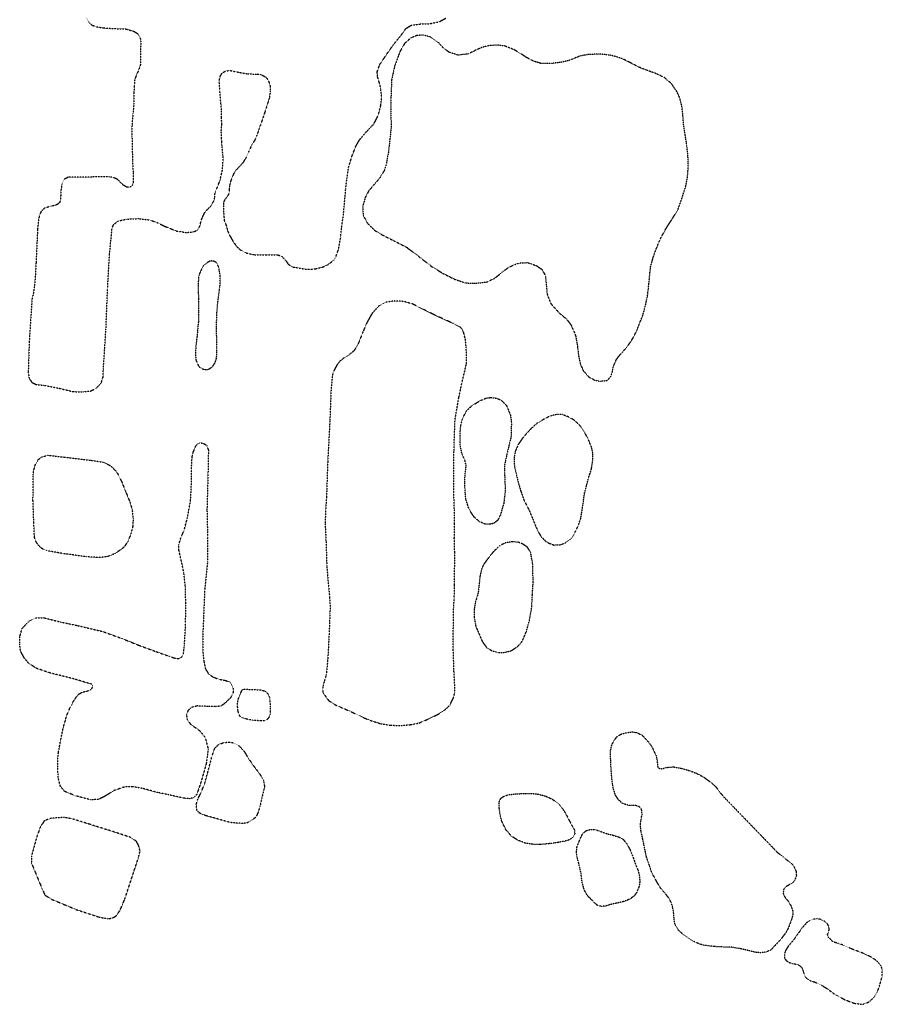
# Model space of a CAD drawing. Extents: x 386681 to 390179, y 98127 to 99995.
# Tile 4 of 9: x 387899 to 388351, y 99092 to 99607. Entities that reach past the tile are written whole.
import ezdxf

# ---------------------------------------------------------------- set-up
doc = ezdxf.new("R2010")
doc.units = 0
doc.header["$LTSCALE"] = 0.005
doc.header["$MEASUREMENT"] = 0
doc.linetypes.add('DGN Style 5', pattern=[20, 10, -10])
doc.linetypes.add('DGN Style 7', pattern=[57.5, 25, -10, 12.5, -10])
doc.layers.add('E_DTM_Building', color=3, linetype='DGN Style 5', lineweight=25)
doc.layers.add('E_DTM_ObscureArea', color=1, linetype='DGN Style 7', lineweight=25)

msp = doc.modelspace()

# ---------------------------------------------------------------- linework, layer by layer
at = {"layer": 'E_DTM_Building'}
for points in [[(387934.16, 99608.52, 1608.44), (387935.2, 99606.3, 1608.37), (387936.9, 99604.62, 1608.25), (387939.54, 99603.72, 1608.09), (387943.4, 99603.13, 1607.99), (387948.79, 99602.78, 1607.91), (387954.75, 99602.58, 1607.85), (387958.98, 99601.33, 1607.81), (387961.07, 99600.05, 1607.78), (387962.25, 99598.17, 1607.77), (387962.52, 99596.16, 1607.69), (387962.46, 99584.15, 1607.67), (387961.74, 99581.78, 1607.7), (387960.66, 99579.34, 1607.72), (387959.6, 99576.73, 1607.64), (387959.36, 99575.74, 1607.65), (387959.1, 99573.04, 1608.49), (387958.98, 99569.33, 1608.49), (387958.97, 99563.71, 1608.49), (387958.46, 99558.25, 1608.44), (387957.97, 99552.64, 1608.42), (387957.94, 99546.58, 1608.34), (387958.23, 99533.48, 1608.25), (387958.58, 99527.45, 1608.09), (387958.63, 99522.31, 1608.12), (387958.27, 99520.89, 1608.09), (387957.48, 99520.02, 1608.07), (387956.54, 99519.72, 1608.07), (387955.2, 99519.72, 1608.07), (387953.39, 99520.85, 1608.07), (387951.89, 99522.23, 1608.07), (387950.65, 99523.57, 1608.07), (387949.3, 99524.32, 1608.09), (387947.8, 99524.89, 1608.12), (387946.13, 99525.07, 1608.12), (387924.64, 99525.04, 1607.88), (387922.39, 99523.83, 1607.85), (387921.25, 99521.43, 1607.83), (387920.76, 99518.28, 1607.78), (387920.62, 99515.54, 1607.69), (387920.39, 99513.16, 1607.59), (387920.2, 99512.18, 1607.53), (387919.88, 99511.51, 1607.73), (387918.88, 99510.73, 1607.81), (387917.58, 99510.14, 1607.77), (387915.53, 99509.75, 1607.73), (387912.18, 99508.72, 1607.62), (387910.29, 99506.96, 1607.48), (387909.37, 99504.57, 1607.35), (387908.9, 99501.8, 1607.21), (387908.67, 99499.43, 1607.3), (387908.49, 99497.75, 1608.12), (387907.67, 99480.1, 1607.94), (387907.25, 99472.3, 1607.94), (387906.73, 99467.1, 1607.98), (387906.13, 99463.3, 1608.01), (387905.81, 99462.35, 1607.97), (387905.55, 99460.99, 1607.31), (387904.13, 99438.89, 1607.16), (387903.59, 99422.98, 1607.09), (387904.01, 99419.74, 1606.99), (387905.49, 99417.46, 1606.9), (387907.8, 99416.36, 1606.9), (387911.73, 99415.96, 1606.89), (387919.79, 99414.38, 1606.93), (387927.15, 99412.64, 1606.82), (387932.46, 99412.51, 1606.72), (387936.26, 99412.97, 1606.67), (387939.31, 99414.47, 1606.6), (387941.74, 99417.03, 1606.6), (387942.85, 99420.4, 1606.65), (387942.95, 99424.45, 1606.72), (387943.59, 99434.02, 1606.9), (387944.3, 99445.04, 1606.96), (387945.18, 99466.76, 1606.99), (387946.16, 99484.3, 1607.12), (387947.48, 99497.83, 1607.18), (387948.25, 99500.1, 1607.18), (387950.6, 99501.93, 1607.12), (387954.8, 99502.91, 1606.83), (387958.43, 99503.17, 1606.9), (387961.31, 99503.26, 1606.89), (387967.23, 99502.6, 1606.83), (387971.65, 99500.96, 1606.65), (387975.36, 99499.15, 1606.46), (387981.28, 99496.76, 1606.32), (387986.45, 99495.99, 1606.2), (387990, 99496.29, 1606.18), (387992.24, 99497.14, 1606.09), (387993.54, 99499.35, 1605.89), (387993.99, 99501.29, 1605.4), (387994.85, 99503.83, 1604.52), (387995.89, 99506.18, 1603.63), (387997.39, 99507.96, 1602.94), (387999.03, 99509.58, 1602.35), (388000.74, 99512.28, 1601.66), (388001.26, 99513.93, 1601.44), (388001.48, 99516.67, 1601.33), (388001.85, 99517.77, 1600.65), (388002.61, 99519.44, 1600.51), (388004.06, 99523.28, 1600.43), (388005.31, 99528.53, 1600.44), (388005.67, 99533.1, 1600.4), (388005.65, 99536.35, 1600.39), (388005.3, 99539.54, 1600.33), (388005.13, 99541.58, 1600.66), (388005.01, 99543.47, 1601.26), (388004.91, 99545.23, 1601.65), (388004.75, 99549.05, 1601.83), (388005, 99552.54, 1602.01), (388004.91, 99556.03, 1602.24), (388004.81, 99560.64, 1602.51), (388004.57, 99563.59, 1602.56), (388004.33, 99565.96, 1602.99), (388003.99, 99570.47, 1603.86), (388003.66, 99575.39, 1605.03), (388004.16, 99577.74, 1605.48), (388005.14, 99579.43, 1605.63), (388006.86, 99580.52, 1605.79), (388009.21, 99580.92, 1605.82), (388012.7, 99580.14, 1605.66), (388018.1, 99579.15, 1605.54), (388021.5, 99578.98, 1605.57), (388023.35, 99579.01, 1605.63), (388025.27, 99578.76, 1605.67), (388027.75, 99577.61, 1605.63), (388029.29, 99576.01, 1605.48), (388030.34, 99572.84, 1605.3), (388030.45, 99569.96, 1605.08), (388029.89, 99566.33, 1604.76), (388028.86, 99562.94, 1604.34), (388027.64, 99559.21, 1603.93), (388026.82, 99556.71, 1603.38), (388026.22, 99555.01, 1603.11), (388025.29, 99552.34, 1602.94), (388024.39, 99549.83, 1602.84), (388023.36, 99546.9, 1602.6), (388022.61, 99545.03, 1602.13), (388021.57, 99543.13, 1601.69), (388020.35, 99541, 1600.99), (388019.23, 99538.52, 1600.83), (388017.48, 99534.83, 1600.71), (388016.15, 99532.57, 1600.58), (388014.34, 99530.53, 1600.46), (388012.63, 99528.82, 1600.38), (388011.2, 99526.68, 1600.42), (388010.34, 99524.67, 1600.3), (388009.6, 99522.63, 1600.19), (388009.05, 99520.4, 1599.98), (388008.87, 99518.53, 1599.9), (388008.84, 99517, 1599.8), (388008.68, 99516.41, 1601.49), (388008.23, 99515.38, 1601.49), (388007.87, 99514.69, 1601.47), (388006.97, 99513.67, 1601.5), (388006.41, 99512.92, 1601.55), (388006.04, 99511.94, 1601.65), (388005.86, 99510.73, 1601.85), (388005.95, 99506.7, 1603.22), (388006.16, 99504.16, 1604.27), (388006.27, 99502.4, 1605.4), (388006.79, 99501.08, 1606.06), (388007.42, 99499.4, 1606.28), (388008.09, 99496.82, 1606.27), (388009.01, 99494.75, 1606.15), (388010.95, 99491.29, 1605.8), (388012.86, 99488.6, 1605.43), (388014.91, 99486.76, 1605.22), (388017.59, 99485.33, 1605.14), (388021.75, 99484.36, 1605.14), (388028.1, 99484.31, 1605.06), (388034.41, 99484.26, 1605.05), (388036.63, 99483.38, 1604.98), (388038.58, 99481.23, 1605.05), (388039.85, 99479.36, 1604.98), (388041.92, 99477.98, 1604.94), (388042.02, 99477.98, 1605.44), (388048.51, 99476.87, 1605.59), (388051.45, 99476.67, 1605.69), (388054.15, 99477.01, 1605.84), (388058.02, 99477.96, 1605.95), (388060.45, 99479.03, 1605.9), (388063.71, 99481.48, 1605.9), (388064.86, 99483.43, 1605.88), (388066.26, 99487.39, 1605.72), (388067.31, 99493.61, 1605.5), (388067.97, 99499.93, 1605.3), (388068.74, 99505.07, 1605.05), (388070, 99519.11, 1604.66), (388070.59, 99524.31, 1604.36), (388071.58, 99530.66, 1604.03), (388073.21, 99535.82, 1603.93), (388075.2, 99541.1, 1603.9), (388077.26, 99544.61, 1603.91), (388080.41, 99548.3, 1603.76), (388084.73, 99552.9, 1603.55), (388087.06, 99557.55, 1603.71), (388088.36, 99562.69, 1603.67), (388088.8, 99566.81, 1603.63), (388088.28, 99571.5, 1603.6), (388087.63, 99574.38, 1603.61)], [(388087.63, 99574.38, 1603.61), (388086.61, 99577.67, 1603.58), (388086.44, 99580.17, 1603.56), (388087.74, 99583.87, 1603.59), (388091.53, 99589.47, 1603.83), (388094.79, 99594.14, 1603.78), (388099.32, 99599.77, 1603.87), (388101.54, 99602.86, 1603.81), (388104.3, 99604.58, 1603.89), (388108.82, 99605.2, 1603.91), (388113.82, 99605.31, 1603.96), (388119.17, 99606.44, 1604.05), (388122.36, 99608.25, 1604.07)], [(388061.66, 99397.72, 1607.2), (388060.53, 99376.24, 1607.25), (388059.88, 99357.51, 1607.36), (388059.42, 99350.59, 1607.47), (388059.15, 99343.56, 1607.41), (388059.65, 99334.12, 1607.45), (388060.04, 99321.62, 1607.31), (388060.73, 99312.85, 1607.33), (388061.48, 99305.37, 1607.24), (388061.76, 99300.57, 1607.26), (388061.71, 99296.7, 1607.25), (388061.28, 99286.52, 1607.34), (388060.58, 99272.78, 1607.26), (388059.79, 99264.51, 1607.22), (388058.79, 99261.17, 1607.15), (388058.1, 99258.6, 1607.01), (388057.9, 99256.48, 1606.82), (388058.08, 99254.84, 1606.77), (388061.01, 99250.84, 1606.71), (388064.11, 99248.75, 1606.67), (388068.22, 99246.95, 1606.59), (388072.84, 99244.95, 1606.49), (388076.92, 99242.98, 1606.34), (388079.62, 99241.72, 1606.13), (388083.34, 99240.22, 1605.9), (388088.2, 99238.73, 1605.8), (388093.22, 99237.87, 1605.79), (388099.04, 99237.74, 1605.84), (388103.91, 99238.19, 1605.87), (388108.29, 99239.01, 1605.87), (388113.43, 99241.21, 1605.94), (388117.91, 99243.36, 1605.95), (388121.71, 99245.7, 1606), (388124.49, 99248.37, 1606.05), (388126.47, 99252.28, 1606.16), (388127.21, 99255.31, 1606.27), (388126.97, 99261.1, 1606.51), (388126.7, 99265.86, 1606.71), (388126.54, 99271.25, 1606.92), (388126.34, 99277, 1606.94), (388126.28, 99285.57, 1606.96), (388126.45, 99292.96, 1606.96), (388126.53, 99299.44, 1606.99), (388126.84, 99304.54, 1606.97), (388127.02, 99311.23, 1606.99), (388127.08, 99328.76, 1607.03), (388126.87, 99335.66, 1606.99), (388127.01, 99343.38, 1606.9), (388126.9, 99350.63, 1606.78), (388126.58, 99359.38, 1606.83), (388126.58, 99374.18, 1606.82), (388126.76, 99384.83, 1606.81), (388127.26, 99398.02, 1606.77), (388129.2, 99409.35, 1606.59), (388130.85, 99417.16, 1606.42), (388132.19, 99422.84, 1606.35), (388133.21, 99427.37, 1606.31), (388133.29, 99431.38, 1606.28), (388133.07, 99436.02, 1606.23), (388132.63, 99440.23, 1606.23), (388131.78, 99443.49, 1606.31), (388130.93, 99445.32, 1606.39), (388130.01, 99446.44, 1606.38), (388126.31, 99448.31, 1606.38), (388118.81, 99451.72, 1606.59), (388112.06, 99454.99, 1606.74), (388105.09, 99458.49, 1606.74), (388100.27, 99459.9, 1606.77), (388095.43, 99460.11, 1606.77), (388090.67, 99459.39, 1606.78), (388087.52, 99457.68, 1606.83), (388083.92, 99453.83, 1606.8), (388081.15, 99448.98, 1606.88), (388078.98, 99443.9, 1606.9), (388076.22, 99436.99, 1606.94), (388074.28, 99434.06, 1606.94), (388071.94, 99432.05, 1606.97), (388069.35, 99430.52, 1607.08), (388066.84, 99428.45, 1607.15), (388065.82, 99427.3, 1607.19), (388064.06, 99424.18, 1607.18), (388063.01, 99421.54, 1607.13), (388062.66, 99417.76, 1607.09), (388062.24, 99412.98, 1607.09), (388061.66, 99397.72, 1607.2)], [(387971.44, 99202.6, 1609.7), (387963.68, 99204.72, 1609.91), (387958.24, 99205.7, 1610.06), (387953.84, 99205.5, 1610.13), (387948.48, 99203.61, 1610.18), (387943.89, 99200.75, 1610.18), (387940.41, 99199.02, 1610.21), (387936.31, 99198.8, 1610.23), (387928.26, 99200.93, 1610.31), (387922.66, 99203.22, 1610.31), (387920.41, 99206, 1610.28), (387919.33, 99210.11, 1610.28), (387919.12, 99214.1, 1610.19), (387919.12, 99220.9, 1610.18), (387919.43, 99223.6, 1610.21), (387920.5, 99229.63, 1610.25), (387921.91, 99236.42, 1610.27), (387923.85, 99243.18, 1610.36), (387925.54, 99247.15, 1610.38), (387927.61, 99250.96, 1610.34), (387929.64, 99253.89, 1610.39), (387931.8, 99255.14, 1610.36), (387934.5, 99255.82, 1610.34), (387936.15, 99256.33, 1610.34), (387936.99, 99257.14, 1610.34), (387937.37, 99258.49, 1610.34), (387936.89, 99259.36, 1610.33), (387928.43, 99261.91, 1610.32), (387914.87, 99265.31, 1610.11), (387907.61, 99267.79, 1609.99), (387903.72, 99270.47, 1609.9), (387901.53, 99273.05, 1609.77), (387899.72, 99276.45, 1609.7), (387899.47, 99277.41, 1609.67), (387899.11, 99280.27, 1609.47), (387899.11, 99284.14, 1609.26), (387900.39, 99288.58, 1609.16), (387903.99, 99292.34, 1608.95), (387907.39, 99294.11, 1608.93), (387911.75, 99294.19, 1608.97), (387920.55, 99291.96, 1609.04), (387929.41, 99290.1, 1609.15), (387942.65, 99286.96, 1609.24), (387952.9, 99283.25, 1609.31), (387961.56, 99279.77, 1609.43), (387969.89, 99276.71, 1609.63), (387977.33, 99274.04, 1609.74), (387979.71, 99273.25, 1609.74), (387980.85, 99272.93, 1609.81), (387981.81, 99272.76, 1609.9), (387982.99, 99272.95, 1609.97), (387984.04, 99273.69, 1609.94), (387984.83, 99275.08, 1609.8), (387985.44, 99279.54, 1609.51), (387986.07, 99291.26, 1609.35), (387986.14, 99301.82, 1609.06), (387985.95, 99310.5, 1609.04), (387985.11, 99317.97, 1608.92), (387983.77, 99324.21, 1608.94), (387982.48, 99329.79, 1608.95), (387982.5, 99332.47, 1608.89), (387983.52, 99335.98, 1608.71), (387985.36, 99340.17, 1608.66), (387987, 99346.61, 1608.45), (387988.68, 99355.62, 1608.3), (387989.07, 99363.81, 1608.14), (387989.13, 99371.98, 1608.06), (387989.46, 99378.27, 1607.79), (387990.07, 99380.92, 1607.44), (387990.81, 99382.83, 1607.11), (387991.59, 99384.34, 1606.57), (387992.04, 99384.96, 1606.33), (387993.41, 99385.73, 1606.33), (387995.19, 99385.71, 1606.35), (387997.2, 99384.32, 1606.37), (387998.02, 99381.95, 1606.36), (387997.78, 99370.02, 1606.36), (387997.25, 99350.77, 1606.65), (387997.55, 99336.82, 1606.63), (387997.57, 99323.75, 1606.58), (387996.05, 99308.91, 1606.65), (387995.14, 99287.32, 1606.44), (387995.13, 99276.15, 1606.36), (387995.6, 99271.45, 1606.38), (387996.48, 99267.32, 1606.33), (387998.19, 99264.7, 1606.26), (388000.63, 99263.04, 1606.14), (388003.57, 99261.97, 1605.99), (388006.79, 99261.38, 1605.96), (388009.39, 99260.44, 1605.8), (388010.84, 99257.88, 1605.69), (388011.07, 99255.14, 1605.63), (388010.24, 99253.17, 1605.71), (388009.42, 99252.07, 1605.95), (388008.01, 99250.76, 1606.37), (388006.53, 99249.24, 1606.83), (388004.62, 99247.96, 1607.38), (388001.76, 99247.6, 1608.19), (387997.67, 99247.75, 1609.03), (387992.13, 99247.99, 1609.57), (387988.98, 99247.19, 1609.73), (387987.34, 99245.57, 1609.85), (387986.51, 99243.19, 1609.88), (387986.91, 99240.87, 1609.84), (387988.64, 99238.42, 1609.81), (387993.41, 99235.07, 1609.79), (387996.36, 99231.36, 1609.7), (387997.89, 99225.47, 1609.64), (387996.85, 99217.63, 1609.52), (387993.85, 99207.24, 1609.53), (387991.85, 99201.51, 1609.49), (387990.25, 99199.93, 1609.49), (387988.2, 99199.39, 1609.56), (387985.09, 99199.63, 1609.57), (387977.23, 99201.44, 1609.68), (387971.44, 99202.6, 1609.7)], [(387906.22, 99369.1, 1608.5), (387906.43, 99371.28, 1608.35), (387907.4, 99374.58, 1608.09), (387908.88, 99377.06, 1607.99), (387910.78, 99378.47, 1607.87), (387913.93, 99379.31, 1607.74), (387922.82, 99378.28, 1607.89), (387936.37, 99376.67, 1607.87), (387942.8, 99375.72, 1607.89), (387946.71, 99373.78, 1607.98), (387949.58, 99371.04, 1608.07), (387950.82, 99368.93, 1608.18), (387952.85, 99364.73, 1608.28), (387954.61, 99360.35, 1608.42), (387956.89, 99354.7, 1608.49), (387958.03, 99350.95, 1608.62), (387958.54, 99346.26, 1608.72), (387958.42, 99342.35, 1608.88), (387957.4, 99338.2, 1608.88), (387955.72, 99333.99, 1608.9), (387953.76, 99331.13, 1608.93), (387951.22, 99329.22, 1608.9), (387948.4, 99327.5, 1608.87), (387945.42, 99326.31, 1608.87), (387941.29, 99325.69, 1608.85), (387934.23, 99326.09, 1608.82), (387921.6, 99327.84, 1608.7), (387913.23, 99329.34, 1608.62), (387910.43, 99330.64, 1608.67), (387908.81, 99332.32, 1608.64), (387907.55, 99334.19, 1608.56), (387906.82, 99336.38, 1608.52), (387906.55, 99343.51, 1608.54), (387906.07, 99355.83, 1608.62), (387906.22, 99369.1, 1608.5)], [(388015.66, 99256.32, 1605.94), (388016.58, 99256.77, 1605.99), (388025.39, 99256.39, 1605.95), (388027.58, 99255.75, 1605.92), (388028.59, 99255.09, 1605.9), (388029.34, 99254.04, 1605.79), (388029.9, 99252.69, 1605.78), (388030.11, 99251.64, 1605.54), (388030.28, 99249.67, 1605.38), (388030.37, 99247.58, 1605.38), (388030.45, 99245.65, 1605.42), (388030.34, 99243.57, 1605.48), (388029.73, 99241.96, 1605.54), (388028.71, 99240.8, 1605.63), (388027.19, 99240.22, 1605.85), (388025.26, 99240.18, 1606.13), (388021.41, 99240.44, 1606.5), (388017.93, 99241.09, 1606.69), (388016.07, 99241.6, 1606.87), (388014.6, 99242.51, 1606.72), (388013.84, 99244.17, 1606.31), (388013.47, 99245.59, 1606.08), (388013.33, 99247.35, 1606.02), (388013.26, 99249.57, 1606.01), (388013.58, 99251.16, 1605.97), (388014.3, 99253.4, 1605.95), (388015.66, 99256.32, 1605.94)], [(388026.65, 99202.36, 1609.04), (388026, 99199.79, 1609.02), (388025.5, 99197.44, 1608.81), (388024.98, 99195.21, 1608.95), (388024.18, 99192.51, 1609.19), (388022.82, 99189.55, 1609.42), (388018.44, 99186.79, 1609.47), (388016.04, 99186.39, 1609.47), (388009.85, 99186.86, 1609.49), (387996.61, 99190.49, 1609.46), (387993.4, 99191.83, 1609.47), (387991.95, 99193.4, 1609.52), (387991.59, 99196.34, 1609.51), (387992.51, 99199.13, 1609.47), (387994.18, 99202.74, 1609.46), (387996, 99207.17, 1609.52), (387998.18, 99215.07, 1609.43), (387999.83, 99221.43, 1609.51), (388001.36, 99225.84, 1609.58), (388003.38, 99227.82, 1609.51), (388005.98, 99228.74, 1609.46), (388008.71, 99229.06, 1609.41), (388010.71, 99228.81, 1609.3), (388013.85, 99227.3, 1609.19), (388016.61, 99224.4, 1609.08), (388019.09, 99220.32, 1609.08), (388021.52, 99216.85, 1608.94), (388024.03, 99213.48, 1608.94), (388025.43, 99211.54, 1608.92), (388026.92, 99209.02, 1609.04), (388027.4, 99205.72, 1609.09), (388026.65, 99202.36, 1609.04)], [(387910.61, 99152.77, 1609.64), (387912.35, 99148.9, 1609.64), (387915.8, 99146.73, 1609.64), (387928.91, 99141.26, 1609.58), (387940.8, 99137.34, 1609.53), (387945.4, 99136.51, 1609.49), (387947.57, 99136.86, 1609.47), (387949.54, 99137.9, 1609.52), (387951.65, 99140.8, 1609.63), (387954.17, 99146.78, 1609.66), (387961.38, 99168.54, 1609.81), (387962.19, 99172.07, 1609.84), (387961.36, 99175.09, 1609.84), (387960.11, 99177.21, 1609.87), (387957.15, 99179.15, 1609.91), (387948.04, 99182.14, 1610.01), (387935.29, 99186.14, 1610.17), (387926.16, 99188.92, 1610.24), (387922.56, 99189.57, 1610.24), (387915.75, 99189.16, 1610.22), (387912.06, 99187.91, 1610.15), (387909.88, 99184.43, 1610.11), (387908.04, 99179.33, 1610.15), (387905.26, 99169.24, 1610), (387905.21, 99165.86, 1609.98), (387910.61, 99152.77, 1609.64)], [(388315.66, 99103.4, 1600.2), (388319.56, 99101.57, 1600.18), (388322.92, 99099.42, 1600.25), (388326.22, 99096.88, 1600.28), (388331.61, 99094.06, 1600.2), (388336.37, 99092.24, 1600.13), (388341, 99091.69, 1599.97), (388344.23, 99092.99, 1599.59), (388346.69, 99095.23, 1599.19), (388348.78, 99098.73, 1598.7), (388349.78, 99101.64, 1598.48), (388351.04, 99106.17, 1598.29), (388351.15, 99109.68, 1598.16), (388350.58, 99111.78, 1598.05), (388348.33, 99114.33, 1598.16), (388345.45, 99116.37, 1598.27), (388341.1, 99118.45, 1598.17), (388334.41, 99120.95, 1598.27), (388331.03, 99122.58, 1598.1), (388328.08, 99123.57, 1598.16), (388326.39, 99124.08, 1598.1), (388325.17, 99124.52, 1597.82), (388324.39, 99125.39, 1596.63), (388323.1, 99126.52, 1596.71), (388322.58, 99127.34, 1597.02), (388322.47, 99128.32, 1597.59), (388323.11, 99129.98, 1598.05), (388323.33, 99131.03, 1598.05), (388323.04, 99132.67, 1597.97), (388322.08, 99134.22, 1597.94), (388320.59, 99135.35, 1597.97), (388318.59, 99136.22, 1597.94), (388316.77, 99136.48, 1597.98), (388314.61, 99136.2, 1598.01), (388312.68, 99135.26, 1598.03), (388311.28, 99134.23, 1598), (388308.91, 99131.42, 1598.24), (388306.79, 99128.39, 1598.42), (388304.44, 99125.16, 1598.87), (388301.71, 99121.91, 1599.39), (388300.39, 99119.74, 1599.85), (388299.85, 99117.76, 1600.22), (388299.82, 99116.1, 1600.51), (388300.66, 99114.78, 1600.75), (388302.35, 99113.57, 1600.82), (388303.99, 99113.06, 1600.79), (388305.72, 99112.79, 1600.63), (388307.51, 99112.2, 1600.61), (388308.55, 99111.36, 1600.57), (388309.23, 99110.51, 1600.53), (388309.89, 99108.32, 1600.5), (388310.37, 99106.79, 1600.39), (388311, 99105.79, 1600.29), (388312.11, 99104.82, 1600.29), (388313.39, 99104.01, 1600.28), (388315.66, 99103.4, 1600.2)]]:
    msp.add_polyline3d(points, dxfattribs=at)
at = {"layer": 'E_DTM_ObscureArea'}
for points in [[(388141.03, 99592.84, 1603.91), (388134.02, 99589.51, 1604.25), (388128.92, 99588.88, 1604.32), (388124.12, 99590.4, 1604.25), (388121.04, 99592.75, 1604.23), (388118.47, 99595.56, 1604.19), (388114.39, 99598.38, 1604.11), (388110.94, 99599.32, 1604.09), (388107.44, 99599.24, 1604.05), (388104.12, 99597.93, 1604.03), (388100.79, 99594.97, 1603.97), (388098.28, 99590.57, 1603.91), (388095.55, 99582.92, 1603.93), (388094, 99575.99, 1603.82), (388093.66, 99566.14, 1603.78), (388093.59, 99558.71, 1603.76), (388093.8, 99551.31, 1603.54), (388093.1, 99544.86, 1603.6), (388092.32, 99537.86, 1603.88), (388091.17, 99531.85, 1604.09), (388090.27, 99528.62, 1604.25), (388087.86, 99524.64, 1604.62), (388084.73, 99520.94, 1604.77), (388082.04, 99517.83, 1604.91), (388080.26, 99514.45, 1604.97), (388078.92, 99509.94, 1605.18), (388079.05, 99505.15, 1605.55), (388081.33, 99500.87, 1605.77), (388085.08, 99497.13, 1605.89), (388089.06, 99494.72, 1606.1), (388095.22, 99491.66, 1606.18), (388101.9, 99488.23, 1606.16), (388108.94, 99482.92, 1606.24), (388114.97, 99478.2, 1606.2), (388120.9, 99474.57, 1605.75), (388127.14, 99471.45, 1605.48), (388132.66, 99469.58, 1605.22), (388137.69, 99469.38, 1604.93), (388143.95, 99470.04, 1604.7), (388148.04, 99472.04, 1604.58), (388151.91, 99475.11, 1604.54), (388154.62, 99477.26, 1604.52), (388158.17, 99479.14, 1604.5), (388160.98, 99479.99, 1604.46), (388165.36, 99480.22, 1604.17), (388169.96, 99478.61, 1603.54), (388172.88, 99476.52, 1602.88), (388174.59, 99473.37, 1602.35), (388175.12, 99467.85, 1601.98), (388175.55, 99463.48, 1601.77), (388177.47, 99458.7, 1601.69), (388181.86, 99453.84, 1601.32), (388185.63, 99450.66, 1600.85), (388188.1, 99447.43, 1600.48), (388190.4, 99442.06, 1600.24), (388191.45, 99436.1, 1599.99), (388192, 99431.2, 1599.78), (388192.97, 99426.95, 1599.68), (388194.49, 99423.57, 1599.48), (388197.38, 99420.24, 1599.03), (388200.39, 99418.71, 1598.49), (388203.06, 99418.04, 1598.06), (388206.94, 99418.5, 1597.45), (388208.72, 99420.23, 1597.22), (388209.77, 99423.2, 1597.08), (388210.13, 99425.5, 1596.87), (388210.86, 99427.42, 1596.77), (388211.98, 99429.71, 1596.95), (388213.15, 99431.32, 1597.12), (388214.78, 99433.1, 1597.06), (388217.16, 99435.85, 1596.91), (388219.39, 99438.85, 1596.79), (388220.77, 99441.23, 1596.79), (388222.54, 99444.68, 1596.71), (388224.12, 99448.79, 1596.57), (388225.71, 99452.77, 1596.48), (388227.17, 99458.26, 1596.4), (388228.14, 99463.08, 1596.3), (388228.86, 99469.32, 1596.24), (388229.66, 99477.84, 1596.38), (388231.2, 99483.26, 1596.63), (388232.86, 99488, 1596.75), (388235.46, 99493.85, 1596.98), (388238.33, 99498.97, 1597.24), (388241.19, 99503.33, 1597.37), (388243.98, 99507.82, 1597.49), (388245.98, 99513.42, 1597.45), (388248.16, 99520.26, 1597.45), (388249.11, 99525.29, 1597.49), (388249.45, 99530.26, 1597.57), (388249.3, 99536.16, 1597.67), (388248.67, 99542.01, 1597.78), (388247.81, 99547.37, 1598.02), (388247.07, 99552.19, 1598.27), (388246.66, 99557.1, 1598.39), (388246.21, 99561.6, 1599.03), (388245.06, 99566.31, 1599.5), (388243.54, 99569.75, 1599.89), (388240.57, 99574.04, 1600.73), (388236.94, 99577.1, 1601.38), (388233.07, 99579.04, 1601.94), (388227.97, 99580.88, 1602.47), (388223.85, 99582.46, 1603.06), (388219.04, 99584.95, 1603.45), (388214.81, 99587.07, 1603.6), (388209.31, 99588.73, 1603.7), (388203.69, 99589.43, 1603.82), (388197.39, 99589.25, 1603.8), (388192.71, 99588.44, 1603.78), (388186.94, 99586.04, 1603.74), (388181.73, 99584.98, 1603.7), (388176.9, 99584.44, 1603.68), (388172.64, 99584.43, 1603.74), (388168.35, 99585.72, 1603.78), (388164.68, 99587.68, 1603.82), (388161.99, 99589.45, 1603.82), (388158.36, 99591.68, 1603.78), (388153.32, 99593.67, 1603.66), (388149.43, 99594.17, 1603.66), (388144.79, 99593.84, 1603.76), (388141.03, 99592.84, 1603.91)], [(387992.84, 99472.63, 1606.62), (387992.63, 99469, 1606.68), (387992.65, 99464.58, 1606.75), (387992.89, 99461.04, 1606.8), (387992.76, 99449.24, 1606.96), (387992.03, 99441.55, 1607.03), (387991.38, 99436.01, 1607.01), (387991.19, 99432.18, 1606.95), (387991.51, 99428.95, 1606.89), (387992.7, 99426.3, 1606.8), (387993.6, 99425.21, 1606.74), (387994.88, 99424.55, 1606.54), (387996.13, 99424.2, 1606.1), (387997.9, 99424.25, 1605.9), (388000.13, 99425.6, 1605.81), (388001.52, 99427.81, 1605.8), (388002.32, 99430.41, 1605.74), (388002.45, 99436.73, 1605.61), (388002.26, 99445.1, 1605.58), (388002.39, 99453.3, 1605.49), (388003.14, 99461.29, 1605.4), (388004.24, 99469.36, 1605.34), (388004.2, 99473.48, 1605.34), (388003.39, 99477.78, 1605.36), (388002.75, 99479.36, 1605.45), (388002.06, 99480.32, 1605.57), (388001.05, 99480.84, 1605.84), (387999.8, 99481.09, 1606.37), (387998.75, 99480.95, 1606.57), (387997.39, 99480.18, 1606.49), (387995.57, 99478.81, 1606.45), (387994.42, 99476.78, 1606.49), (387993.35, 99474.4, 1606.6), (387992.84, 99472.63, 1606.62)], [(388135.98, 99405.21, 1606.02), (388140.36, 99407.85, 1605.71), (388143.41, 99409.2, 1605.26), (388145.99, 99409.55, 1604.91), (388149.11, 99409.2, 1604.36), (388151.84, 99407.84, 1603.97), (388154.18, 99405.36, 1603.52), (388156.32, 99400.32, 1603.11), (388156.79, 99396.24, 1602.94), (388156.59, 99388.87, 1602.9), (388154.54, 99380.45, 1603.25), (388153.21, 99374.23, 1603.6), (388153.17, 99370.58, 1603.6), (388153.57, 99360.86, 1603.37), (388152.77, 99353.99, 1603.6), (388150.95, 99347.86, 1604.32), (388149.59, 99345.21, 1604.68), (388147.46, 99343.59, 1605.09), (388145.23, 99343.12, 1605.46), (388143.02, 99343.28, 1605.65), (388139.96, 99344.54, 1605.89), (388137.14, 99347.05, 1606.16), (388134.53, 99351.16, 1606.34), (388132.85, 99356.45, 1606.37), (388132.47, 99361.77, 1606.37), (388132.34, 99366.64, 1606.3), (388132.7, 99370.59, 1606.22), (388133.05, 99373.78, 1606.24), (388132.47, 99376.61, 1606.32), (388130.88, 99379.98, 1606.41), (388129.93, 99384.78, 1606.55), (388129.97, 99391.72, 1606.61), (388130.34, 99395.46, 1606.61), (388131.24, 99398.63, 1606.57), (388133.25, 99402.58, 1606.43), (388135.98, 99405.21, 1606.02)], [(388166.95, 99393.1, 1601.38), (388163.11, 99388.93, 1601.9), (388160.29, 99384.85, 1602.39), (388158.86, 99381.43, 1602.68), (388158.3, 99378.29, 1602.78), (388158.16, 99374.98, 1602.72), (388158.76, 99371.94, 1602.59), (388160.05, 99366.35, 1602.33), (388161.71, 99360.51, 1602.04), (388163.33, 99355.91, 1601.71), (388165.96, 99350.77, 1601.34), (388168.03, 99345.79, 1600.83), (388170.35, 99340.14, 1600.46), (388172.29, 99336.73, 1600.05), (388174.91, 99334.07, 1599.72), (388176.92, 99333.07, 1599.23), (388179.05, 99332.28, 1598.8), (388182.41, 99332.36, 1598.1), (388185.26, 99333.56, 1597.82), (388187.92, 99335.5, 1597.41), (388189.76, 99338.06, 1597.14), (388191.8, 99342.42, 1596.89), (388193.13, 99346.24, 1596.77), (388193.99, 99351.53, 1596.67), (388195.07, 99359.25, 1596.57), (388197.2, 99367.4, 1596.53), (388198.73, 99372.13, 1596.53), (388199.47, 99377.21, 1596.65), (388199.36, 99380.98, 1596.93), (388198.72, 99383.74, 1597.37), (388196.75, 99388.38, 1597.84), (388195.38, 99390.81, 1598.18), (388192.62, 99394.98, 1598.6), (388189.5, 99397.81, 1599.03), (388186.34, 99399.53, 1599.35), (388183.5, 99400.6, 1599.68), (388180.47, 99400.62, 1600.01), (388177.17, 99399.87, 1600.26), (388173.54, 99398.05, 1600.69), (388169.95, 99395.83, 1601.1), (388166.95, 99393.1, 1601.38)], [(388144.72, 99325.49, 1605.59), (388142.25, 99322.13, 1605.98), (388141.16, 99319.56, 1606.12), (388140.35, 99316.13, 1606.34), (388139.96, 99312.52, 1606.41), (388139.51, 99308.09, 1606.41), (388138.75, 99304.87, 1606.51), (388137.92, 99302.46, 1606.59), (388137.33, 99298.84, 1606.49), (388137.28, 99294.51, 1606.22), (388138.1, 99289.7, 1606), (388139.27, 99287.12, 1605.87), (388141.52, 99281.67, 1605.63), (388143.99, 99278.37, 1604.95), (388146.8, 99276.82, 1604.23), (388149.75, 99276.04, 1603.76), (388153.05, 99276.04, 1603.11), (388156.69, 99276.89, 1602.69), (388160.01, 99279.03, 1602.29), (388162.45, 99281.84, 1601.96), (388164.58, 99286.83, 1601.38), (388166.21, 99292.74, 1600.77), (388167.35, 99298.88, 1600.52), (388167.77, 99306.13, 1600.28), (388168.18, 99312.76, 1600.09), (388167.94, 99322.15, 1600.38), (388166.88, 99328.31, 1600.83), (388165.2, 99331.12, 1601.18), (388162.79, 99332.78, 1601.77), (388160.52, 99333.69, 1602.31), (388157.19, 99334.03, 1603.06), (388153.6, 99333.38, 1603.78), (388150.7, 99331.97, 1604.38), (388147.39, 99328.81, 1605.05), (388144.72, 99325.49, 1605.59)], [(388267.4, 99201.05, 1595.07), (388295.96, 99171.46, 1595.1), (388299.17, 99168.9, 1595.51), (388304.46, 99164.65, 1595.83), (388306.01, 99161.3, 1596.18), (388306.11, 99158.94, 1596.42), (388305.14, 99156.41, 1596.65), (388304.53, 99155.66, 1596.65), (388303.07, 99154.71, 1596.69), (388300.61, 99153.27, 1596.77), (388299.43, 99151.78, 1596.77), (388299.17, 99149.91, 1596.83), (388299.69, 99148.48, 1596.83), (388300.47, 99147.35, 1596.9), (388301.91, 99145.64, 1597), (388303.3, 99143.22, 1597.12), (388304.23, 99140.63, 1597.32), (388304.16, 99138.07, 1597.62), (388303.37, 99135.55, 1597.88), (388302.08, 99132.15, 1598.33), (388300.74, 99129.37, 1598.7), (388297.77, 99125.53, 1599.21), (388294.72, 99122.3, 1600), (388292.68, 99120.08, 1600.57), (388290.19, 99119.07, 1600.98), (388287.71, 99118.67, 1601.3), (388284.61, 99118.94, 1601.24), (388280.85, 99119.88, 1601.48), (388277.05, 99120.77, 1601.87), (388272.27, 99121.55, 1602.19), (388267.66, 99121.72, 1602.6), (388263.25, 99121.91, 1602.85), (388258.62, 99122.46, 1603.03), (388255.63, 99123.16, 1603.11), (388252.47, 99124.54, 1603.16), (388249.64, 99126.41, 1603.26), (388246.52, 99128.53, 1603.43), (388244.25, 99130.61, 1603.63), (388242.69, 99133.05, 1603.75), (388242.06, 99135.93, 1603.81), (388241.81, 99139.81, 1603.86), (388241.41, 99141.97, 1604.02), (388240.71, 99144.64, 1604.07), (388239.26, 99147.39, 1604.17), (388237.59, 99149.55, 1604.25), (388235.9, 99151.41, 1604.32), (388234.66, 99152.99, 1604.35), (388232.88, 99156.02, 1604.23), (388231.49, 99158.69, 1604.02), (388230.31, 99160.67, 1603.88), (388229.26, 99163.97, 1603.55), (388227.55, 99168.9, 1602.93), (388226.52, 99173.88, 1602.34), (388225.6, 99178.38, 1601.61), (388224.7, 99182.35, 1601.21), (388224.35, 99186.03, 1600.73), (388224.92, 99189.46, 1600.07), (388225.24, 99191.13, 1599.82), (388225.02, 99193.75, 1599.7), (388223.7, 99195.25, 1599.6), (388222.21, 99195.74, 1599.65), (388220.56, 99195.77, 1599.79), (388218.62, 99195.85, 1599.93), (388216.77, 99196.28, 1600.13), (388214.67, 99197.17, 1600.34), (388212.75, 99198.99, 1600.34), (388211.23, 99201.38, 1600.17), (388210.27, 99204.47, 1599.94), (388209.66, 99207.84, 1599.52), (388209.3, 99211.6, 1599.34), (388208.97, 99216.07, 1599.12), (388208.83, 99219.23, 1598.84), (388208.66, 99224.2, 1598.35), (388209.34, 99227.39, 1598.03), (388210.61, 99229.97, 1597.77), (388212.18, 99231.92, 1597.44), (388214.13, 99233.19, 1597.19), (388217.36, 99234.04, 1596.76), (388220.34, 99234.41, 1596.4), (388222.64, 99233.95, 1596.32), (388225.36, 99232.57, 1596.29), (388228.61, 99229.09, 1596.18), (388230.48, 99226.44, 1596.1), (388232.59, 99221.96, 1596.03), (388233.14, 99219.41, 1596.03), (388233.44, 99216.26, 1596.01), (388233.66, 99215.62, 1595.89), (388234.44, 99215.19, 1595.67), (388235.93, 99215.08, 1595.08), (388237.81, 99215.76, 1595.07), (388241.87, 99216.06, 1595.07), (388245.93, 99215.25, 1595.07), (388250.36, 99214.01, 1595.07), (388253.81, 99212.69, 1595.07), (388257.7, 99210.63, 1595.07), (388261.57, 99207.73, 1595.07), (388263.93, 99205.58, 1595.07), (388267.4, 99201.05, 1595.07)], [(388164.24, 99202.16, 1603.52), (388166.95, 99202.17, 1603.41), (388170.64, 99201.8, 1603.17), (388174.43, 99200.82, 1602.89), (388178.17, 99199.15, 1602.72), (388182.19, 99196.09, 1602.5), (388184.98, 99192.09, 1602.52), (388186.91, 99188.34, 1602.57), (388188.76, 99184.89, 1602.86), (388189.86, 99183.05, 1603.02), (388189.98, 99180.92, 1603.27), (388189.17, 99179.44, 1603.69), (388187.8, 99178.34, 1604.11), (388186.5, 99177.6, 1604.62), (388184.35, 99177.06, 1604.89), (388180.91, 99176.4, 1605.14), (388176.37, 99175.81, 1605.42), (388171.86, 99175.38, 1605.71), (388167.67, 99175.5, 1605.79), (388163.96, 99176.18, 1605.9), (388160.35, 99177.55, 1606.07), (388156.83, 99179.71, 1606.02), (388153.93, 99183.12, 1606.09), (388151.73, 99187.59, 1606.04), (388150.77, 99191.53, 1605.84), (388150.39, 99194.84, 1605.49), (388150.35, 99197.81, 1605.14), (388150.84, 99198.84, 1605.06), (388151.3, 99199.56, 1605.03), (388152.28, 99200.37, 1604.87), (388154.96, 99201.43, 1604.51), (388158.94, 99201.92, 1604.05), (388164.24, 99202.16, 1603.52)], [(388222.18, 99164, 1603.39), (388223.15, 99161.75, 1603.62), (388223.9, 99158.95, 1603.82), (388224.06, 99155.9, 1604.02), (388223.69, 99153.43, 1604.16), (388222.98, 99151.63, 1604.19), (388222.37, 99150.19, 1604.19), (388221.33, 99148.73, 1604.29), (388219.47, 99147.16, 1604.46), (388217.35, 99146.11, 1604.61), (388214.73, 99145.28, 1604.78), (388211.28, 99144.57, 1604.88), (388208.18, 99143.81, 1605), (388206.08, 99143.19, 1605.05), (388204.09, 99142.93, 1605.05), (388202.67, 99143.23, 1605.16), (388201.63, 99143.68, 1605.32), (388200.47, 99144.75, 1605.59), (388199.49, 99145.69, 1605.83), (388198.13, 99147.13, 1606.51), (388197.1, 99148.07, 1606.7), (388195.99, 99149.66, 1606.78), (388194.83, 99152.03, 1606.77), (388193.92, 99155.34, 1606.47), (388193.5, 99158.38, 1606.02), (388193.23, 99160.5, 1605.82), (388192.05, 99165.61, 1605.47), (388191.13, 99169.16, 1605.18), (388190.89, 99171.57, 1604.87), (388191.14, 99174.03, 1604.53), (388192.08, 99176.58, 1603.99), (388193.22, 99179.19, 1603.44), (388194.32, 99181.34, 1602.95), (388195.94, 99182.63, 1602.7), (388198.19, 99183.32, 1602.43), (388200.55, 99183.23, 1602.23), (388202.66, 99182.58, 1602.15), (388206.88, 99181.03, 1602.09), (388209.73, 99180.37, 1602), (388213.12, 99179.29, 1602.02), (388215.32, 99178.11, 1602.05), (388217.2, 99175.84, 1602.16), (388218.7, 99173.16, 1602.41), (388219.77, 99170.78, 1602.79), (388220.94, 99167.62, 1603.02), (388222.18, 99164, 1603.39)]]:
    msp.add_polyline3d(points, dxfattribs=at)

doc.saveas('drawing.dxf')
